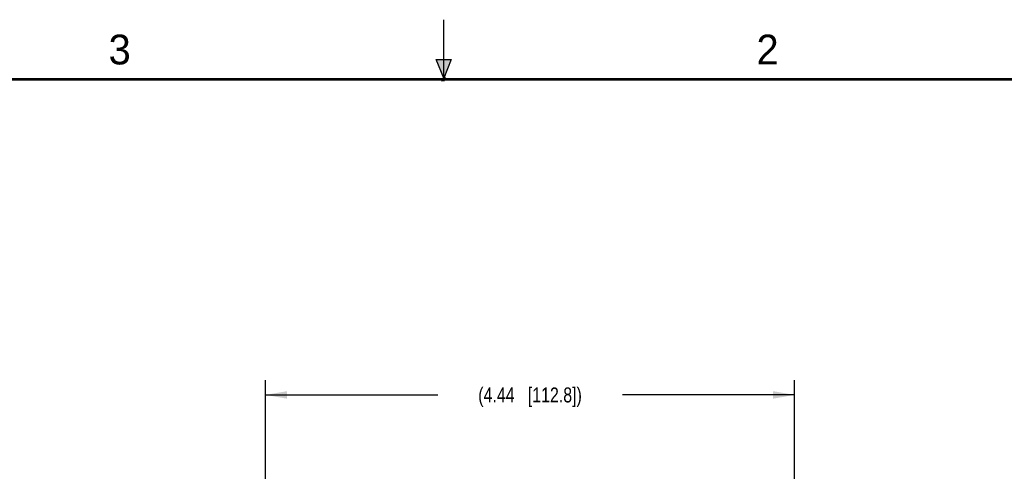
# Model space of a CAD drawing. Header units: inches. Extents: x 0 to 22, y 0 to 17.
# Tile 29 of 34: x 7.4 to 15.7, y 13.2 to 17. Entities that reach past the tile are written whole.
import ezdxf

# ---------------------------------------------------------------- set-up
doc = ezdxf.new("R2010")
doc.units = ezdxf.units.IN
doc.header["$LTSCALE"] = 1.21
doc.header["$MEASUREMENT"] = 0
doc.layers.get('0').update_dxf_attribs({"linetype": 'CONTINUOUS'})
doc.layers.add('DIMENSIONS', color=7, linetype='CONTINUOUS')
doc.styles.get("Standard").update_dxf_attribs({"font": 'txt', "width": 0.8})
doc.styles.add('TEXTSTYLE_2', font='txt')
doc.dimstyles.new('DIMSTYLE_3', dxfattribs={"dimtxt": 0.125, "dimasz": 0.18, "dimexe": 0.125, "dimexo": 0.0625, "dimgap": 0.0625, "dimtad": 0, "dimtih": 1, "dimtoh": 1, "dimzin": 4, "dimdsep": 46, "dimtxsty": 'STANDARD', "dimblk": '_FILLED', "dimblk1": '_FILLED', "dimblk2": '_FILLED', "dimcen": 0.09, "dimadec": 0, "dimazin": 0, "dimtp": 0.001, "dimtm": 0.001, "dimtfac": 1, "dimtofl": 0, "dimtmove": 0, "dimatfit": 3, "dimldrblk": '_FILLED', "dimfxl": 1, "dimtolj": 1, "dimtzin": 4, "dimarcsym": 0})

# ---------------------------------------------------------------- blocks, each defined once
blk = doc.blocks.new('_FILLED')
at = {"color": 0, "linetype": 'BYBLOCK'}
blk.add_solid([(0, 0), (-1, 0.174), (-1, -0.174)], dxfattribs=at)
blk = doc.blocks.new('*D22')
at = {"layer": 'DIMENSIONS', "color": 2, "linetype": 'CONTINUOUS'}
for p, q in [((9.5043, 12.591), (9.5043, 13.9785)), ((13.9446, 12.2574), (13.9446, 13.9785)), ((9.5043, 13.8535), (10.9495, 13.8535)), ((13.9446, 13.8535), (12.4995, 13.8535))]:
    blk.add_line(p, q, dxfattribs=at)
at = {"layer": 'DIMENSIONS', "color": 2, "linetype": 'CONTINUOUS', "xscale": 0.18, "yscale": 0.18, "zscale": 0.18, "rotation": 180}
blk.add_blockref('_FILLED', (9.5043, 13.8535), dxfattribs=at)
at = {"layer": 'DIMENSIONS', "color": 2, "linetype": 'CONTINUOUS', "xscale": 0.18, "yscale": 0.18, "zscale": 0.18}
blk.add_blockref('_FILLED', (13.9446, 13.8535), dxfattribs=at)
at = {"layer": 'DIMENSIONS', "color": 2, "linetype": 'CONTINUOUS', "insert": (11.7245, 13.916), "char_height": 0.125, "width": 1.425, "attachment_point": 2, "line_spacing_factor": 0.9}
blk.add_mtext('(4.44{\\Ftxt.shx;\\W1.000000;\\H0.125000; }[112.8])', dxfattribs=at)

msp = doc.modelspace()

# ---------------------------------------------------------------- hatches: boundary and pattern name
at = {"linetype": 'CONTINUOUS'}
msp.add_hatch(color=2, dxfattribs=at).paths.add_polyline_path([(11, 16.51), (10.9375, 16.6663), (11.0625, 16.6663)])

# ---------------------------------------------------------------- linework, layer by layer
at = {"color": 2, "linetype": 'CONTINUOUS'}
for p, q in [((11, 16.485), (11, 17)), ((11, 16.51), (10.9375, 16.6663)), ((10.9375, 16.6663), (11.0625, 16.6663)), ((11.0625, 16.6663), (11, 16.51)), ((11.015, 16.515), (10.985, 16.485)), ((10.985, 16.485), (11, 16.515)), ((11, 16.485), (11.015, 16.515))]:
    msp.add_line(p, q, dxfattribs=at)
at = {"color": 7, "linetype": 'CONTINUOUS', "const_width": 0.02}
msp.add_lwpolyline([(21.5, 16.5), (0.5, 16.5)], dxfattribs=at)

# ---------------------------------------------------------------- texts
at = {"color": 2, "linetype": 'CONTINUOUS', "char_height": 0.25, "width": 0.25, "attachment_point": 1, "line_spacing_factor": 0.9, "style": 'TEXTSTYLE_2'}
for s, insert in [('3', (8.1875, 16.875)), ('2', (13.625, 16.875))]:
    msp.add_mtext(s, dxfattribs=dict(at, insert=insert))

# ---------------------------------------------------------------- dimensions: what is measured, and where the dimension line sits
at = {"layer": 'DIMENSIONS', "color": 2, "linetype": 'CONTINUOUS'}
dim = msp.add_linear_dim(base=(13.9446, 13.8535), p1=(9.5043, 12.5285), p2=(13.9446, 12.1949), text='(<>)', dimstyle='DIMSTYLE_3', dxfattribs=at)
dim.commit()
dim.dimension.update_dxf_attribs({"geometry": '*D22', "text_midpoint": (11.7245, 13.8535), "dimtype": 160})

doc.saveas('drawing.dxf')
